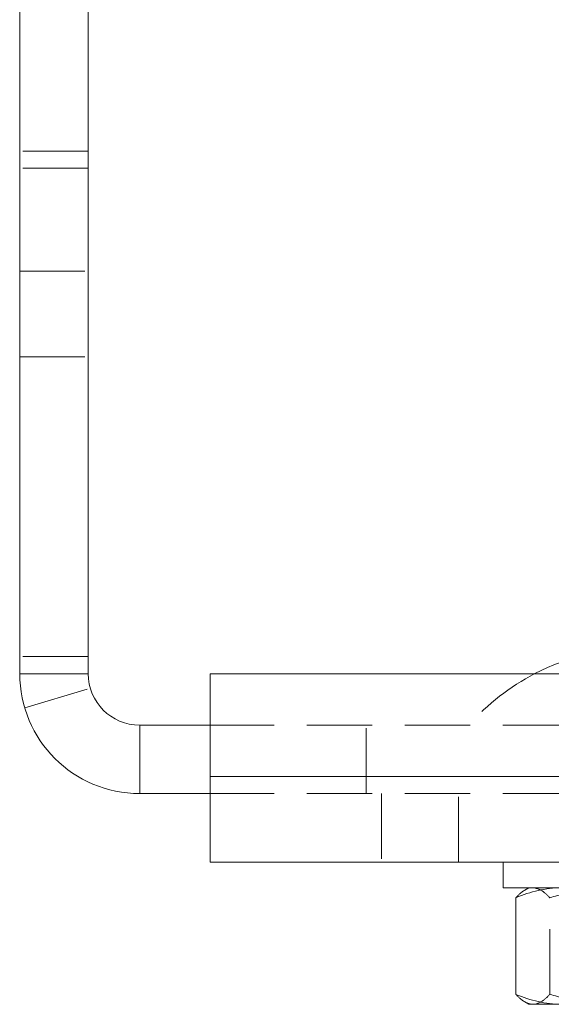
# Model space of a CAD drawing. Header units: millimetres. Extents: x 0 to 210, y 0 to 297.
# Tile 14 of 18: x 131 to 141, y 216 to 235. Entities that reach past the tile are written whole.
import ezdxf

# ---------------------------------------------------------------- set-up
doc = ezdxf.new("R2010")
doc.units = ezdxf.units.MM
doc.linetypes.add('HIDDEN', pattern=[1.905, 1.27, -0.635])

msp = doc.modelspace()

# ---------------------------------------------------------------- linework, layer by layer
at = {"color": 7, "linetype": 'Continuous', "lineweight": 15}
for p, q in [((131.053, 257.173), (131.053, 222.506)), ((132.387, 257.173), (132.387, 222.506)), ((132.387, 222.506), (131.053, 222.506)), ((134.756, 222.506), (134.756, 220.506)), ((158.089, 222.506), (134.756, 222.506)), ((133.387, 221.506), (133.387, 220.173)), ((134.756, 221.506), (133.387, 221.506)), ((134.756, 220.506), (134.756, 218.84)), ((158.089, 220.506), (134.756, 220.506)), ((134.756, 220.173), (133.387, 220.173)), ((158.089, 218.84), (134.756, 218.84)), ((140.458, 218.84), (140.458, 218.34)), ((140.458, 218.34), (141.855, 218.34)), ((140.958, 218.34), (140.877, 218.293)), ((140.704, 216.267), (140.704, 218.146)), ((140.877, 216.12), (140.958, 216.073)), ((140.958, 216.073), (141.584, 216.073))]:
    msp.add_line(p, q, dxfattribs=at)
at = {"color": 7, "linetype": 'HIDDEN', "lineweight": 0}
for p, q in [((132.387, 232.673), (131.053, 232.673)), ((132.387, 232.34), (131.053, 232.34)), ((131.053, 230.34), (132.387, 230.34)), ((131.053, 228.673), (132.387, 228.673)), ((132.387, 222.84), (131.053, 222.84)), ((132.387, 222.506), (131.053, 222.506)), ((131.151, 221.84), (132.428, 222.221)), ((133.387, 220.173), (133.387, 221.506)), ((155.053, 221.506), (134.756, 221.506)), ((137.791, 220.173), (137.791, 221.506)), ((158.089, 220.506), (134.756, 220.506)), ((155.053, 220.173), (134.756, 220.173)), ((138.089, 220.173), (138.089, 218.84)), ((139.589, 218.84), (139.589, 220.173)), ((141.365, 216.267), (141.365, 218.146))]:
    msp.add_line(p, q, dxfattribs=at)
at = {"color": 7, "linetype": 'Continuous', "lineweight": 15}
for centre, radius, start, end in [((143.124, 218.553), 4.454, 62.5899, 117.4101), ((133.387, 222.506), 2.333, 180, 270), ((133.387, 222.506), 1, 180, 270)]:
    msp.add_arc(centre, radius, start, end, dxfattribs=at)
at = {"color": 7, "linetype": 'HIDDEN', "lineweight": 0}
msp.add_arc((143.124, 218.553), 4.454, 117.4101, 138.4555, dxfattribs=at)
at = {"color": 7, "linetype": 'Continuous', "lineweight": 15}
for points, knots in [([(140.704, 218.146), (140.848, 218.205), (140.993, 218.254), (141.286, 218.321), (141.434, 218.34), (141.584, 218.34)], [0, 0, 0, 0, 0.5, 0.5, 1, 1, 1, 1]), ([(140.878, 218.292), (140.868, 218.287), (140.838, 218.271), (140.794, 218.235), (140.746, 218.191), (140.718, 218.161), (140.704, 218.146)], [0, 0, 0, 0, 0.162679, 0.51545, 0.757626, 1, 1, 1, 1]), ([(141.584, 216.073), (141.509, 216.073), (141.434, 216.078), (141.286, 216.095), (141.212, 216.109), (140.993, 216.159), (140.848, 216.208), (140.704, 216.267)], [0, 0, 0, 0, 0.25, 0.25, 0.5, 0.5, 1, 1, 1, 1]), ([(140.704, 216.267), (140.718, 216.252), (140.746, 216.222), (140.794, 216.179), (140.838, 216.143), (140.868, 216.126), (140.878, 216.121)], [0, 0, 0, 0, 0.242181, 0.484546, 0.831903, 1, 1, 1, 1])]:
    msp.add_open_spline(points, degree=3, knots=knots, dxfattribs=at)
at = {"color": 7, "linetype": 'HIDDEN', "lineweight": 0}
for points, knots in [([(141.035, 218.34), (141.091, 218.34), (141.147, 218.321), (141.258, 218.253), (141.312, 218.205), (141.365, 218.146)], [0, 0, 0, 0, 0.5, 0.5, 1, 1, 1, 1]), ([(142.575, 218.34), (142.473, 218.34), (142.369, 218.335), (142.165, 218.318), (142.064, 218.304), (141.762, 218.254), (141.563, 218.205), (141.365, 218.146)], [0, 0, 0, 0, 0.25, 0.25, 0.5, 0.5, 1, 1, 1, 1]), ([(140.878, 216.121), (140.889, 216.114), (140.92, 216.096), (140.972, 216.078), (141.014, 216.075), (141.035, 216.073)], [0, 0, 0, 0, 0.203708, 0.6011141, 1, 1, 1, 1]), ([(141.035, 216.073), (141.091, 216.073), (141.147, 216.092), (141.258, 216.16), (141.312, 216.208), (141.365, 216.267)], [0, 0, 0, 0, 0.5, 0.5, 1, 1, 1, 1]), ([(141.365, 216.267), (141.563, 216.208), (141.763, 216.159), (142.166, 216.092), (142.369, 216.073), (142.575, 216.073)], [0, 0, 0, 0, 0.5, 0.5, 1, 1, 1, 1])]:
    msp.add_open_spline(points, degree=3, knots=knots, dxfattribs=at)

doc.saveas('drawing.dxf')
